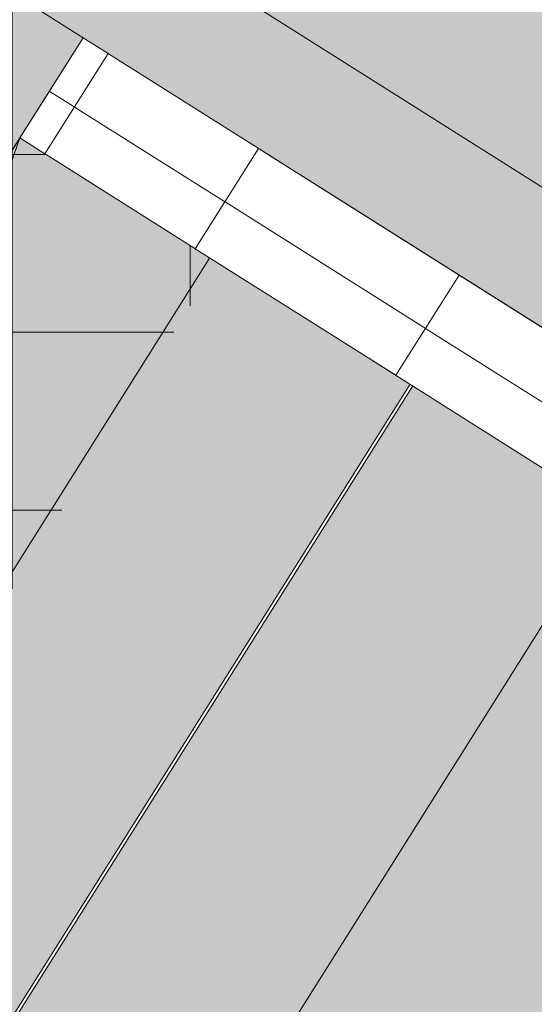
# Model space of a CAD drawing. Header units: millimetres. Extents: x 641988563 to 642234695, y 6457251462 to 6457368821.
# Tile 125 of 223: x 642030480 to 642031348, y 6457324219 to 6457325880. Entities that reach past the tile are written whole.
import ezdxf

# ---------------------------------------------------------------- set-up
doc = ezdxf.new("R2010")
doc.units = ezdxf.units.MM
doc.header["$MEASUREMENT"] = 0
doc.set_wipeout_variables(frame=1)
doc.linetypes.add('AStair_dashed', pattern=[1800, 800, -1000])
doc.linetypes.add('Wipeout_Contour', pattern=[1000, 0, -1000])
for name, color, linetype in [('_KUU_Asend_Fill', 7, 'Continuous'), ('_KUU_ASENDI_JOONED.AS', 7, 'Continuous'), ('_KUU_Maapind.AS', 7, 'Continuous'), ('_KUU_Piirded.AS', 7, 'Continuous'), ('_KUU_TEEKATE.AS', 7, 'Continuous'), ('_KUU_TUGIMÜÜR.AS', 7, 'Continuous')]:
    doc.layers.add(name, color=color, linetype=linetype)
doc.linetypes.add('Jäme_kontuur3', pattern='A,0,[2,KUU90121_PP_AS-4-14_skulptuuriasukoht1.Shx,S=3.174603,R=0,X=0,Y=3.1683e-14],-480,0', length=480)
pattern_1 = [(0, (642058367.07, 6457302552.51), (0, 100), [])]
pattern_2 = [(0, (642058367.07, 6457302552.5), (0, 300), []), (90, (642058367.07, 6457302552.5), (-300, 0), [])]

msp = doc.modelspace()

# ---------------------------------------------------------------- hatches: boundary and pattern name
at = {"layer": '_KUU_Asend_Fill', "linetype": 'Continuous', "lineweight": 25, "true_color": 0xc8c8c8}
h = msp.add_hatch(dxfattribs=at)
h.set_pattern_fill('RENDER_0001', color=9, style=0, pattern_type=2)
h.set_pattern_definition([(45, (642058367.07, 6457303252.5), (-222.7386, 222.7386), [0, -210, 0, -315]), (110, (642059067.07, 6457303252.5), (296.0032, 107.7363), [0, -154, 0, -266])])
h.paths.add_polyline_path([(642026331.688, 6457334778.487), (642031959.391, 6457331224.945), (642029253.295, 6457326927.998), (642032342.105, 6457324977.608), (642039566.763, 6457336419.214), (642030839.96, 6457341929.645)])
at = {"layer": '_KUU_TEEKATE.AS', "linetype": 'Continuous', "lineweight": 13, "true_color": 0xe6e6e6}
h = msp.add_hatch(dxfattribs=at)
h.set_pattern_fill('VIIRUTUS_2_0001', color=254, style=0, pattern_type=2)
h.set_pattern_definition(pattern_1)
h.paths.add_polyline_path([(642021510.395, 6457289561.024), (642033173.688, 6457282197.722, -0.16254788), (642029976.766, 6457280123.015), (642025396.219, 6457282969.044), (642024435.613, 6457281391.867), (642042224.305, 6457270406.231), (642043124.659, 6457271832.265), (642038798.91, 6457274531.205, -0.16593523), (642039161.825, 6457278415.241), (642047821.485, 6457272947.209), (642051339.401, 6457278518.49), (642056875.881, 6457287286.548), (642063565.105, 6457283093.37), (642078879.723, 6457307271.857), (642084525.612, 6457303706.832), (642093811.711, 6457318856.797), (642070867.588, 6457333344.848), (642056757.902, 6457342254.232), (642041359.114, 6457351977.332), (642047045.494, 6457360982.783), (642043884.52, 6457362978.741), (642038213.234, 6457353964.617, -0.40966672), (642037125.822, 6457359506.996), (642037075.383, 6457359532.715), (642028982.395, 6457346919.343, -0.43230679), (642034632.853, 6457347946.435), (642053020.726, 6457336335.72), (642067071.283, 6457327463.73), (642077951.494, 6457320593.422), (642060667.015, 6457293220.19), (642034327.007, 6457309852.528)])
h = msp.add_hatch(dxfattribs=at)
h.set_pattern_fill('VIIRUTUS_2_0001', color=254, style=0, pattern_type=2)
h.set_pattern_definition(pattern_1)
h.paths.add_polyline_path([(642013623.39, 6457322467.816, -0.42612875), (642019263.502, 6457323567.387), (642024716.634, 6457320124.076), (642028974.783, 6457326867.658), (642031680.731, 6457331164.368), (642028639.546, 6457333084.686), (642025970.009, 6457328856.971), (642023560.079, 6457330378.691), (642021662.854, 6457327374.078, -0.39561084), (642020201.583, 6457332753.516)])
at = {"layer": '_KUU_TEEKATE.AS', "linetype": 'Continuous', "lineweight": 0}
msp.add_hatch(color=255, dxfattribs=at).paths.add_polyline_path([(642024502.892, 6457316209.296), (642008801.137, 6457291342.614), (642011336.882, 6457289741.45), (642014046.491, 6457294038.053), (642014218.939, 6457293929.175), (642027194.609, 6457314484.352), (642033294.982, 6457324139.677), (642031925.43, 6457325004.307), (642028349.851, 6457319317.682), (642028011.227, 6457319530.599), (642026584.144, 6457317260.956), (642026232.438, 6457317476.825), (642027668.227, 6457319746.267), (642027329.603, 6457319959.184), (642028790.562, 6457322253.265), (642028451.938, 6457322466.182), (642030586.503, 6457325849.602), (642028974.993, 6457326867.48), (642027906.016, 6457325174.555), (642028242.763, 6457324964.772), (642028019.596, 6457324611.074), (642027806.393, 6457324273.167), (642026811.124, 6457322695.759), (642027149.748, 6457322482.842), (642025703.703, 6457320183.043), (642026042.328, 6457319970.126), (642025219.769, 6457318661.923), (642023912.728, 6457316583.196), (642022888.64, 6457317228.596)])
at = {"layer": '_KUU_TEEKATE.AS', "linetype": 'Continuous', "lineweight": 25, "true_color": 0xc8c8c8}
h = msp.add_hatch(dxfattribs=at)
h.set_pattern_fill('GRID_30X30_0001', color=9, style=0, pattern_type=2)
h.set_pattern_definition(pattern_2)
h.paths.add_polyline_path([(642024502.892, 6457316209.296), (642008801.137, 6457291342.614), (642011336.882, 6457289741.45), (642014046.491, 6457294038.053), (642014218.939, 6457293929.175), (642027194.609, 6457314484.352), (642033294.982, 6457324139.677), (642031925.43, 6457325004.307), (642028349.851, 6457319317.682), (642028011.227, 6457319530.599), (642026584.144, 6457317260.956), (642026232.438, 6457317476.825), (642027668.227, 6457319746.267), (642027329.603, 6457319959.184), (642028790.562, 6457322253.265), (642028451.938, 6457322466.182), (642030586.503, 6457325849.602), (642028974.993, 6457326867.48), (642027906.016, 6457325174.555), (642028242.763, 6457324964.772), (642028019.596, 6457324611.074), (642027806.393, 6457324273.167), (642026811.124, 6457322695.759), (642027149.748, 6457322482.842), (642025703.703, 6457320183.043), (642026042.328, 6457319970.126), (642025219.769, 6457318661.923), (642023912.728, 6457316583.196), (642022888.64, 6457317228.596)])
at = {"layer": '_KUU_TUGIMÜÜR.AS', "linetype": 'Continuous', "lineweight": 13, "true_color": 0x6e6e6e}
for points in [[(642030673.573, 6457342036.392), (642026053.303, 6457334719.42), (642031686.611, 6457331162.292), (642028974.783, 6457326867.658), (642032237.936, 6457324807.154), (642032345.26, 6457324977.228), (642029251.264, 6457326930.918), (642031962.502, 6457331224.618), (642026331.864, 6457334774.444), (642030842.861, 6457341929.664)], [(642026058.523, 6457334716.124), (642031686.508, 6457331162.358), (642028974.68, 6457326867.724), (642032238.423, 6457324808.155), (642032345.156, 6457324977.293), (642029250.6, 6457326930.097), (642031962.398, 6457331224.683), (642026334.293, 6457334778.526), (642030842.681, 6457341929.609), (642030673.469, 6457342036.457)], [(642031243.863, 6457325432.983), (642030905.239, 6457325645.9), (642027329.603, 6457319959.184), (642027668.227, 6457319746.267)], [(642031586.863, 6457325217.315), (642031248.238, 6457325430.232), (642026245.519, 6457317473.873), (642026584.144, 6457317260.956)], [(642031925.487, 6457325004.398), (642031586.863, 6457325217.315), (642028011.227, 6457319530.599), (642028349.851, 6457319317.682)]]:
    msp.add_hatch(color=8, dxfattribs=at).paths.add_polyline_path(points)
at = {"layer": '_KUU_TUGIMÜÜR.AS', "linetype": 'Continuous', "lineweight": 13, "true_color": 0xaaaaaa}
h = msp.add_hatch(dxfattribs=at)
h.set_pattern_fill('GRID_30X30_0001', color=253, style=0, pattern_type=2)
h.set_pattern_definition(pattern_2)
h.paths.add_polyline_path([(642030920.162, 6457325640.195), (642030581.538, 6457325853.112), (642028451.938, 6457322466.182), (642028790.562, 6457322253.265)])

# ---------------------------------------------------------------- linework, layer by layer
at = {"layer": '_KUU_Maapind.AS', "color": 7, "linetype": 'Continuous', "lineweight": 5}
msp.add_lwpolyline([(642026331.688, 6457334778.487), (642031959.391, 6457331224.945), (642029253.295, 6457326927.998), (642032342.105, 6457324977.608), (642039566.763, 6457336419.214), (642030839.96, 6457341929.645)], close=True, dxfattribs=at)
at = {"layer": '_KUU_TEEKATE.AS', "color": 7, "linetype": 'Continuous', "lineweight": 5}
msp.add_lwpolyline([(642026232.438, 6457317476.825), (642027668.227, 6457319746.267), (642027329.603, 6457319959.184), (642028790.562, 6457322253.265), (642028451.938, 6457322466.182), (642030586.503, 6457325849.602), (642028974.993, 6457326867.48), (642027906.016, 6457325174.555), (642028242.763, 6457324964.772), (642028019.596, 6457324611.074), (642027806.393, 6457324273.167), (642026811.124, 6457322695.759), (642027149.748, 6457322482.842), (642025703.703, 6457320183.043), (642026042.328, 6457319970.126), (642025219.769, 6457318661.923)], dxfattribs=at)
at = {"layer": '_KUU_TUGIMÜÜR.AS', "color": 7, "linetype": 'Continuous', "lineweight": 13}
for points in [[(642031243.863, 6457325432.983), (642030905.239, 6457325645.9), (642027329.603, 6457319959.184), (642027668.227, 6457319746.267)], [(642031586.863, 6457325217.315), (642031248.238, 6457325430.232), (642026245.519, 6457317473.873), (642026584.144, 6457317260.956)], [(642031925.487, 6457325004.398), (642031586.863, 6457325217.315), (642028011.227, 6457319530.599), (642028349.851, 6457319317.682)]]:
    msp.add_lwpolyline(points, close=True, dxfattribs=at)

# ---------------------------------------------------------------- next in the draw order: wipeouts: each hides what was drawn before it
at = {"color": 254, "linetype": 'Wipeout_Contour', "lineweight": 0, "ltscale": 25956658669.24911}
msp.add_wipeout([(642030924.72, 6457325636.039), (642030586.503, 6457325849.602), (642030479.722, 6457325680.493), (642030817.939, 6457325466.93)], dxfattribs=at).dxf.layer = '_KUU_Piirded.AS'
at = {"color": 254, "linetype": 'Wipeout_Contour', "lineweight": 0, "ltscale": 25956657415.883}
msp.add_wipeout([(642031516.6, 6457325262.303), (642031178.383, 6457325475.866), (642031071.602, 6457325306.758), (642031409.819, 6457325093.195)], dxfattribs=at).dxf.layer = '_KUU_Piirded.AS'

# ---------------------------------------------------------------- next in the draw order: linework, layer by layer
at = {"layer": '_KUU_Piirded.AS', "color": 252, "linetype": 'Continuous', "lineweight": 13, "true_color": 0x8c8c8c}
for points in [[(642030586.503, 6457325849.602), (642030479.722, 6457325680.493)], [(642030924.72, 6457325636.039), (642030586.503, 6457325849.602)], [(642030479.722, 6457325680.493), (642030817.939, 6457325466.93)], [(642030817.939, 6457325466.93), (642030924.72, 6457325636.039)], [(642031178.383, 6457325475.866), (642031071.602, 6457325306.758)], [(642031516.6, 6457325262.303), (642031178.383, 6457325475.866)], [(642031071.602, 6457325306.758), (642031409.819, 6457325093.195)]]:
    msp.add_lwpolyline(points, dxfattribs=at)

# ---------------------------------------------------------------- next in the draw order: wipeouts: each hides what was drawn before it
at = {"color": 254, "linetype": 'Wipeout_Contour', "lineweight": 0, "ltscale": 25956658982.59066}
msp.add_wipeout([(642030628.78, 6457325822.906), (642030586.503, 6457325849.602), (642030479.722, 6457325680.493), (642030521.999, 6457325653.798)], dxfattribs=at).dxf.layer = '_KUU_Piirded.AS'
at = {"color": 254, "linetype": 'Wipeout_Contour', "lineweight": 0, "ltscale": 25956658042.56602}
msp.add_wipeout([(642031220.66, 6457325449.171), (642030882.443, 6457325662.734), (642030775.662, 6457325493.626), (642031113.879, 6457325280.063)], dxfattribs=at).dxf.layer = '_KUU_Piirded.AS'

# ---------------------------------------------------------------- next in the draw order: linework, layer by layer
at = {"layer": '_KUU_Piirded.AS', "color": 252, "linetype": 'Continuous', "lineweight": 13, "true_color": 0x8c8c8c}
for points in [[(642030586.503, 6457325849.602), (642030479.722, 6457325680.493)], [(642030628.78, 6457325822.906), (642030586.503, 6457325849.602)], [(642030521.999, 6457325653.798), (642030628.78, 6457325822.906)], [(642030479.722, 6457325680.493), (642030521.999, 6457325653.798)], [(642030882.443, 6457325662.734), (642030775.662, 6457325493.626)], [(642031220.66, 6457325449.171), (642030882.443, 6457325662.734)], [(642030775.662, 6457325493.626), (642031113.879, 6457325280.063)], [(642031113.879, 6457325280.063), (642031220.66, 6457325449.171)]]:
    msp.add_lwpolyline(points, dxfattribs=at)

# ---------------------------------------------------------------- next in the draw order: wipeouts: each hides what was drawn before it
at = {"color": 254, "linetype": 'Wipeout_Contour', "lineweight": 0, "ltscale": 25956658669.24911}
msp.add_wipeout([(642030924.72, 6457325636.039), (642030586.503, 6457325849.602), (642030479.722, 6457325680.493), (642030817.939, 6457325466.93)], dxfattribs=at).dxf.layer = '_KUU_Piirded.AS'
at = {"color": 254, "linetype": 'Wipeout_Contour', "lineweight": 0, "ltscale": 25956657415.883}
msp.add_wipeout([(642031516.6, 6457325262.303), (642031178.383, 6457325475.866), (642031071.602, 6457325306.758), (642031409.819, 6457325093.195)], dxfattribs=at).dxf.layer = '_KUU_Piirded.AS'

# ---------------------------------------------------------------- next in the draw order: linework, layer by layer
at = {"layer": '_KUU_Piirded.AS', "color": 252, "linetype": 'Continuous', "lineweight": 13, "true_color": 0x8c8c8c}
for points in [[(642030586.503, 6457325849.602), (642030479.722, 6457325680.493)], [(642030924.72, 6457325636.039), (642030586.503, 6457325849.602)], [(642030479.722, 6457325680.493), (642030817.939, 6457325466.93)], [(642030817.939, 6457325466.93), (642030924.72, 6457325636.039)], [(642031178.383, 6457325475.866), (642031071.602, 6457325306.758)], [(642031516.6, 6457325262.303), (642031178.383, 6457325475.866)], [(642031071.602, 6457325306.758), (642031409.819, 6457325093.195)]]:
    msp.add_lwpolyline(points, dxfattribs=at)

# ---------------------------------------------------------------- next in the draw order: wipeouts: each hides what was drawn before it
at = {"color": 254, "linetype": 'Wipeout_Contour', "lineweight": 0, "ltscale": 25956658982.59066}
msp.add_wipeout([(642030628.78, 6457325822.906), (642030586.503, 6457325849.602), (642030479.722, 6457325680.493), (642030521.999, 6457325653.798)], dxfattribs=at).dxf.layer = '_KUU_Piirded.AS'
at = {"color": 254, "linetype": 'Wipeout_Contour', "lineweight": 0, "ltscale": 25956658042.56602}
msp.add_wipeout([(642031220.66, 6457325449.171), (642030882.443, 6457325662.734), (642030775.662, 6457325493.626), (642031113.879, 6457325280.063)], dxfattribs=at).dxf.layer = '_KUU_Piirded.AS'

# ---------------------------------------------------------------- next in the draw order: linework, layer by layer
at = {"layer": '_KUU_Piirded.AS', "color": 252, "linetype": 'Continuous', "lineweight": 13, "true_color": 0x8c8c8c}
for points in [[(642030586.503, 6457325849.602), (642030479.722, 6457325680.493)], [(642030628.78, 6457325822.906), (642030586.503, 6457325849.602)], [(642030521.999, 6457325653.798), (642030628.78, 6457325822.906)], [(642030479.722, 6457325680.493), (642030521.999, 6457325653.798)], [(642030882.443, 6457325662.734), (642030775.662, 6457325493.626)], [(642031220.66, 6457325449.171), (642030882.443, 6457325662.734)], [(642030775.662, 6457325493.626), (642031113.879, 6457325280.063)], [(642031113.879, 6457325280.063), (642031220.66, 6457325449.171)]]:
    msp.add_lwpolyline(points, dxfattribs=at)

# ---------------------------------------------------------------- next in the draw order: wipeouts: each hides what was drawn before it
at = {"color": 254, "linetype": 'Wipeout_Contour', "lineweight": 0, "ltscale": 25956658669.24911}
msp.add_wipeout([(642030924.72, 6457325636.039), (642030586.503, 6457325849.602), (642030479.722, 6457325680.493), (642030817.939, 6457325466.93)], dxfattribs=at).dxf.layer = '_KUU_Piirded.AS'
at = {"color": 254, "linetype": 'Wipeout_Contour', "lineweight": 0, "ltscale": 25956657415.883}
msp.add_wipeout([(642031516.6, 6457325262.303), (642031178.383, 6457325475.866), (642031071.602, 6457325306.758), (642031409.819, 6457325093.195)], dxfattribs=at).dxf.layer = '_KUU_Piirded.AS'

# ---------------------------------------------------------------- next in the draw order: linework, layer by layer
at = {"layer": '_KUU_Piirded.AS', "color": 252, "linetype": 'Continuous', "lineweight": 13, "true_color": 0x8c8c8c}
for points in [[(642030586.503, 6457325849.602), (642030479.722, 6457325680.493)], [(642030924.72, 6457325636.039), (642030586.503, 6457325849.602)], [(642030479.722, 6457325680.493), (642030817.939, 6457325466.93)], [(642030817.939, 6457325466.93), (642030924.72, 6457325636.039)], [(642031178.383, 6457325475.866), (642031071.602, 6457325306.758)], [(642031516.6, 6457325262.303), (642031178.383, 6457325475.866)], [(642031071.602, 6457325306.758), (642031409.819, 6457325093.195)]]:
    msp.add_lwpolyline(points, dxfattribs=at)

# ---------------------------------------------------------------- next in the draw order: wipeouts: each hides what was drawn before it
at = {"color": 254, "linetype": 'Wipeout_Contour', "lineweight": 0, "ltscale": 25956658982.59066}
msp.add_wipeout([(642030628.78, 6457325822.906), (642030586.503, 6457325849.602), (642030479.722, 6457325680.493), (642030521.999, 6457325653.798)], dxfattribs=at).dxf.layer = '_KUU_Piirded.AS'
at = {"color": 254, "linetype": 'Wipeout_Contour', "lineweight": 0, "ltscale": 25956658042.56602}
msp.add_wipeout([(642031220.66, 6457325449.171), (642030882.443, 6457325662.734), (642030775.662, 6457325493.626), (642031113.879, 6457325280.063)], dxfattribs=at).dxf.layer = '_KUU_Piirded.AS'

# ---------------------------------------------------------------- next in the draw order: linework, layer by layer
at = {"layer": '_KUU_Piirded.AS', "color": 252, "linetype": 'Continuous', "lineweight": 13, "true_color": 0x8c8c8c}
for points in [[(642030586.503, 6457325849.602), (642030479.722, 6457325680.493)], [(642030628.78, 6457325822.906), (642030586.503, 6457325849.602)], [(642030521.999, 6457325653.798), (642030628.78, 6457325822.906)], [(642030479.722, 6457325680.493), (642030521.999, 6457325653.798)], [(642030882.443, 6457325662.734), (642030775.662, 6457325493.626)], [(642031220.66, 6457325449.171), (642030882.443, 6457325662.734)], [(642030775.662, 6457325493.626), (642031113.879, 6457325280.063)], [(642031113.879, 6457325280.063), (642031220.66, 6457325449.171)]]:
    msp.add_lwpolyline(points, dxfattribs=at)

# ---------------------------------------------------------------- next in the draw order: wipeouts: each hides what was drawn before it
at = {"color": 254, "linetype": 'Wipeout_Contour', "lineweight": 0, "ltscale": 25956658669.24911}
msp.add_wipeout([(642030924.72, 6457325636.039), (642030586.503, 6457325849.602), (642030479.722, 6457325680.493), (642030817.939, 6457325466.93)], dxfattribs=at).dxf.layer = '_KUU_Piirded.AS'
at = {"color": 254, "linetype": 'Wipeout_Contour', "lineweight": 0, "ltscale": 25956657415.883}
msp.add_wipeout([(642031516.6, 6457325262.303), (642031178.383, 6457325475.866), (642031071.602, 6457325306.758), (642031409.819, 6457325093.195)], dxfattribs=at).dxf.layer = '_KUU_Piirded.AS'

# ---------------------------------------------------------------- next in the draw order: linework, layer by layer
at = {"layer": '_KUU_Piirded.AS', "color": 252, "linetype": 'Continuous', "lineweight": 13, "true_color": 0x8c8c8c}
for points in [[(642030586.503, 6457325849.602), (642030479.722, 6457325680.493)], [(642030924.72, 6457325636.039), (642030586.503, 6457325849.602)], [(642030479.722, 6457325680.493), (642030817.939, 6457325466.93)], [(642030817.939, 6457325466.93), (642030924.72, 6457325636.039)], [(642031178.383, 6457325475.866), (642031071.602, 6457325306.758)], [(642031516.6, 6457325262.303), (642031178.383, 6457325475.866)], [(642031071.602, 6457325306.758), (642031409.819, 6457325093.195)]]:
    msp.add_lwpolyline(points, dxfattribs=at)

# ---------------------------------------------------------------- next in the draw order: wipeouts: each hides what was drawn before it
at = {"color": 254, "linetype": 'Wipeout_Contour', "lineweight": 0, "ltscale": 25956658982.59066}
msp.add_wipeout([(642030628.78, 6457325822.906), (642030586.503, 6457325849.602), (642030479.722, 6457325680.493), (642030521.999, 6457325653.798)], dxfattribs=at).dxf.layer = '_KUU_Piirded.AS'
at = {"color": 254, "linetype": 'Wipeout_Contour', "lineweight": 0, "ltscale": 25956658042.56602}
msp.add_wipeout([(642031220.66, 6457325449.171), (642030882.443, 6457325662.734), (642030775.662, 6457325493.626), (642031113.879, 6457325280.063)], dxfattribs=at).dxf.layer = '_KUU_Piirded.AS'

# ---------------------------------------------------------------- next in the draw order: linework, layer by layer
at = {"layer": '_KUU_Piirded.AS', "color": 252, "linetype": 'Continuous', "lineweight": 13, "true_color": 0x8c8c8c}
for points in [[(642030586.503, 6457325849.602), (642030479.722, 6457325680.493)], [(642030628.78, 6457325822.906), (642030586.503, 6457325849.602)], [(642030521.999, 6457325653.798), (642030628.78, 6457325822.906)], [(642030479.722, 6457325680.493), (642030521.999, 6457325653.798)], [(642030882.443, 6457325662.734), (642030775.662, 6457325493.626)], [(642031220.66, 6457325449.171), (642030882.443, 6457325662.734)], [(642030775.662, 6457325493.626), (642031113.879, 6457325280.063)], [(642031113.879, 6457325280.063), (642031220.66, 6457325449.171)]]:
    msp.add_lwpolyline(points, dxfattribs=at)

# ---------------------------------------------------------------- next in the draw order: wipeouts: each hides what was drawn before it
at = {"color": 254, "linetype": 'Wipeout_Contour', "lineweight": 0, "ltscale": 25956658669.24911}
msp.add_wipeout([(642030924.72, 6457325636.039), (642030586.503, 6457325849.602), (642030479.722, 6457325680.493), (642030817.939, 6457325466.93)], dxfattribs=at).dxf.layer = '_KUU_Piirded.AS'
at = {"color": 254, "linetype": 'Wipeout_Contour', "lineweight": 0, "ltscale": 25956657415.883}
msp.add_wipeout([(642031516.6, 6457325262.303), (642031178.383, 6457325475.866), (642031071.602, 6457325306.758), (642031409.819, 6457325093.195)], dxfattribs=at).dxf.layer = '_KUU_Piirded.AS'

# ---------------------------------------------------------------- next in the draw order: linework, layer by layer
at = {"layer": '_KUU_Piirded.AS', "color": 252, "linetype": 'Continuous', "lineweight": 13, "true_color": 0x8c8c8c}
for points in [[(642030586.503, 6457325849.602), (642030479.722, 6457325680.493)], [(642030924.72, 6457325636.039), (642030586.503, 6457325849.602)], [(642030479.722, 6457325680.493), (642030817.939, 6457325466.93)], [(642030817.939, 6457325466.93), (642030924.72, 6457325636.039)], [(642031178.383, 6457325475.866), (642031071.602, 6457325306.758)], [(642031516.6, 6457325262.303), (642031178.383, 6457325475.866)], [(642031071.602, 6457325306.758), (642031409.819, 6457325093.195)]]:
    msp.add_lwpolyline(points, dxfattribs=at)

# ---------------------------------------------------------------- next in the draw order: wipeouts: each hides what was drawn before it
at = {"color": 254, "linetype": 'Wipeout_Contour', "lineweight": 0, "ltscale": 25956658982.59066}
msp.add_wipeout([(642030628.78, 6457325822.906), (642030586.503, 6457325849.602), (642030479.722, 6457325680.493), (642030521.999, 6457325653.798)], dxfattribs=at).dxf.layer = '_KUU_Piirded.AS'
at = {"color": 254, "linetype": 'Wipeout_Contour', "lineweight": 0, "ltscale": 25956658042.56602}
msp.add_wipeout([(642031220.66, 6457325449.171), (642030882.443, 6457325662.734), (642030775.662, 6457325493.626), (642031113.879, 6457325280.063)], dxfattribs=at).dxf.layer = '_KUU_Piirded.AS'

# ---------------------------------------------------------------- next in the draw order: linework, layer by layer
at = {"layer": '_KUU_Piirded.AS', "color": 252, "linetype": 'Continuous', "lineweight": 13, "true_color": 0x8c8c8c}
for points in [[(642030586.503, 6457325849.602), (642030479.722, 6457325680.493)], [(642030628.78, 6457325822.906), (642030586.503, 6457325849.602)], [(642030521.999, 6457325653.798), (642030628.78, 6457325822.906)], [(642030479.722, 6457325680.493), (642030521.999, 6457325653.798)], [(642030882.443, 6457325662.734), (642030775.662, 6457325493.626)], [(642031220.66, 6457325449.171), (642030882.443, 6457325662.734)], [(642030775.662, 6457325493.626), (642031113.879, 6457325280.063)], [(642031113.879, 6457325280.063), (642031220.66, 6457325449.171)]]:
    msp.add_lwpolyline(points, dxfattribs=at)

# ---------------------------------------------------------------- next in the draw order: wipeouts: each hides what was drawn before it
at = {"color": 254, "linetype": 'Wipeout_Contour', "lineweight": 0, "ltscale": 25956658669.24911}
msp.add_wipeout([(642030924.72, 6457325636.039), (642030586.503, 6457325849.602), (642030479.722, 6457325680.493), (642030817.939, 6457325466.93)], dxfattribs=at).dxf.layer = '_KUU_Piirded.AS'
at = {"color": 254, "linetype": 'Wipeout_Contour', "lineweight": 0, "ltscale": 25956657415.883}
msp.add_wipeout([(642031516.6, 6457325262.303), (642031178.383, 6457325475.866), (642031071.602, 6457325306.758), (642031409.819, 6457325093.195)], dxfattribs=at).dxf.layer = '_KUU_Piirded.AS'

# ---------------------------------------------------------------- next in the draw order: linework, layer by layer
at = {"layer": '_KUU_Piirded.AS', "color": 252, "linetype": 'Continuous', "lineweight": 13, "true_color": 0x8c8c8c}
for points in [[(642030586.503, 6457325849.602), (642030479.722, 6457325680.493)], [(642030924.72, 6457325636.039), (642030586.503, 6457325849.602)], [(642030479.722, 6457325680.493), (642030817.939, 6457325466.93)], [(642030817.939, 6457325466.93), (642030924.72, 6457325636.039)], [(642031178.383, 6457325475.866), (642031071.602, 6457325306.758)], [(642031516.6, 6457325262.303), (642031178.383, 6457325475.866)], [(642031071.602, 6457325306.758), (642031409.819, 6457325093.195)]]:
    msp.add_lwpolyline(points, dxfattribs=at)

# ---------------------------------------------------------------- next in the draw order: wipeouts: each hides what was drawn before it
at = {"color": 254, "linetype": 'Wipeout_Contour', "lineweight": 0, "ltscale": 25956658982.59066}
msp.add_wipeout([(642030628.78, 6457325822.906), (642030586.503, 6457325849.602), (642030479.722, 6457325680.493), (642030521.999, 6457325653.798)], dxfattribs=at).dxf.layer = '_KUU_Piirded.AS'
at = {"color": 254, "linetype": 'Wipeout_Contour', "lineweight": 0, "ltscale": 25956658042.56602}
msp.add_wipeout([(642031220.66, 6457325449.171), (642030882.443, 6457325662.734), (642030775.662, 6457325493.626), (642031113.879, 6457325280.063)], dxfattribs=at).dxf.layer = '_KUU_Piirded.AS'

# ---------------------------------------------------------------- next in the draw order: linework, layer by layer
at = {"layer": '_KUU_Piirded.AS', "color": 252, "linetype": 'Continuous', "lineweight": 13, "true_color": 0x8c8c8c}
for points in [[(642030586.503, 6457325849.602), (642030479.722, 6457325680.493)], [(642030628.78, 6457325822.906), (642030586.503, 6457325849.602)], [(642030521.999, 6457325653.798), (642030628.78, 6457325822.906)], [(642030479.722, 6457325680.493), (642030521.999, 6457325653.798)], [(642030882.443, 6457325662.734), (642030775.662, 6457325493.626)], [(642031220.66, 6457325449.171), (642030882.443, 6457325662.734)], [(642030775.662, 6457325493.626), (642031113.879, 6457325280.063)], [(642031113.879, 6457325280.063), (642031220.66, 6457325449.171)]]:
    msp.add_lwpolyline(points, dxfattribs=at)

# ---------------------------------------------------------------- next in the draw order: wipeouts: each hides what was drawn before it
at = {"color": 254, "linetype": 'Wipeout_Contour', "lineweight": 0, "ltscale": 25956658669.24911}
msp.add_wipeout([(642030924.72, 6457325636.039), (642030586.503, 6457325849.602), (642030479.722, 6457325680.493), (642030817.939, 6457325466.93)], dxfattribs=at).dxf.layer = '_KUU_Piirded.AS'
at = {"color": 254, "linetype": 'Wipeout_Contour', "lineweight": 0, "ltscale": 25956657415.883}
msp.add_wipeout([(642031516.6, 6457325262.303), (642031178.383, 6457325475.866), (642031071.602, 6457325306.758), (642031409.819, 6457325093.195)], dxfattribs=at).dxf.layer = '_KUU_Piirded.AS'

# ---------------------------------------------------------------- next in the draw order: linework, layer by layer
at = {"layer": '_KUU_Piirded.AS', "color": 252, "linetype": 'Continuous', "lineweight": 13, "true_color": 0x8c8c8c}
for points in [[(642030586.503, 6457325849.602), (642030479.722, 6457325680.493)], [(642030924.72, 6457325636.039), (642030586.503, 6457325849.602)], [(642030479.722, 6457325680.493), (642030817.939, 6457325466.93)], [(642030817.939, 6457325466.93), (642030924.72, 6457325636.039)], [(642031178.383, 6457325475.866), (642031071.602, 6457325306.758)], [(642031516.6, 6457325262.303), (642031178.383, 6457325475.866)], [(642031071.602, 6457325306.758), (642031409.819, 6457325093.195)]]:
    msp.add_lwpolyline(points, dxfattribs=at)

# ---------------------------------------------------------------- next in the draw order: wipeouts: each hides what was drawn before it
at = {"color": 254, "linetype": 'Wipeout_Contour', "lineweight": 0, "ltscale": 25956658982.59066}
msp.add_wipeout([(642030628.78, 6457325822.906), (642030586.503, 6457325849.602), (642030479.722, 6457325680.493), (642030521.999, 6457325653.798)], dxfattribs=at).dxf.layer = '_KUU_Piirded.AS'
at = {"color": 254, "linetype": 'Wipeout_Contour', "lineweight": 0, "ltscale": 25956658042.56602}
msp.add_wipeout([(642031220.66, 6457325449.171), (642030882.443, 6457325662.734), (642030775.662, 6457325493.626), (642031113.879, 6457325280.063)], dxfattribs=at).dxf.layer = '_KUU_Piirded.AS'

# ---------------------------------------------------------------- next in the draw order: linework, layer by layer
at = {"layer": '_KUU_Piirded.AS', "color": 252, "linetype": 'Continuous', "lineweight": 13, "true_color": 0x8c8c8c}
for points in [[(642030586.503, 6457325849.602), (642030479.722, 6457325680.493)], [(642030628.78, 6457325822.906), (642030586.503, 6457325849.602)], [(642030521.999, 6457325653.798), (642030628.78, 6457325822.906)], [(642030479.722, 6457325680.493), (642030521.999, 6457325653.798)], [(642030882.443, 6457325662.734), (642030775.662, 6457325493.626)], [(642031220.66, 6457325449.171), (642030882.443, 6457325662.734)], [(642030775.662, 6457325493.626), (642031113.879, 6457325280.063)], [(642031113.879, 6457325280.063), (642031220.66, 6457325449.171)]]:
    msp.add_lwpolyline(points, dxfattribs=at)

# ---------------------------------------------------------------- next in the draw order: wipeouts: each hides what was drawn before it
at = {"color": 254, "linetype": 'Wipeout_Contour', "lineweight": 0, "ltscale": 25956658669.24911}
msp.add_wipeout([(642030924.72, 6457325636.039), (642030586.503, 6457325849.602), (642030479.722, 6457325680.493), (642030817.939, 6457325466.93)], dxfattribs=at).dxf.layer = '_KUU_Piirded.AS'
at = {"color": 254, "linetype": 'Wipeout_Contour', "lineweight": 0, "ltscale": 25956657415.883}
msp.add_wipeout([(642031516.6, 6457325262.303), (642031178.383, 6457325475.866), (642031071.602, 6457325306.758), (642031409.819, 6457325093.195)], dxfattribs=at).dxf.layer = '_KUU_Piirded.AS'

# ---------------------------------------------------------------- next in the draw order: linework, layer by layer
at = {"layer": '_KUU_Piirded.AS', "color": 252, "linetype": 'Continuous', "lineweight": 13, "true_color": 0x8c8c8c}
for points in [[(642030586.503, 6457325849.602), (642030479.722, 6457325680.493)], [(642030924.72, 6457325636.039), (642030586.503, 6457325849.602)], [(642030479.722, 6457325680.493), (642030817.939, 6457325466.93)], [(642030817.939, 6457325466.93), (642030924.72, 6457325636.039)], [(642031178.383, 6457325475.866), (642031071.602, 6457325306.758)], [(642031516.6, 6457325262.303), (642031178.383, 6457325475.866)], [(642031071.602, 6457325306.758), (642031409.819, 6457325093.195)]]:
    msp.add_lwpolyline(points, dxfattribs=at)

# ---------------------------------------------------------------- next in the draw order: wipeouts: each hides what was drawn before it
at = {"color": 254, "linetype": 'Wipeout_Contour', "lineweight": 0, "ltscale": 25956658982.59066}
msp.add_wipeout([(642030628.78, 6457325822.906), (642030586.503, 6457325849.602), (642030479.722, 6457325680.493), (642030521.999, 6457325653.798)], dxfattribs=at).dxf.layer = '_KUU_Piirded.AS'
at = {"color": 254, "linetype": 'Wipeout_Contour', "lineweight": 0, "ltscale": 25956658042.56602}
msp.add_wipeout([(642031220.66, 6457325449.171), (642030882.443, 6457325662.734), (642030775.662, 6457325493.626), (642031113.879, 6457325280.063)], dxfattribs=at).dxf.layer = '_KUU_Piirded.AS'

# ---------------------------------------------------------------- next in the draw order: linework, layer by layer
at = {"layer": '_KUU_Piirded.AS', "color": 252, "linetype": 'Continuous', "lineweight": 13, "true_color": 0x8c8c8c}
for points in [[(642030586.503, 6457325849.602), (642030479.722, 6457325680.493)], [(642030628.78, 6457325822.906), (642030586.503, 6457325849.602)], [(642030521.999, 6457325653.798), (642030628.78, 6457325822.906)], [(642030479.722, 6457325680.493), (642030521.999, 6457325653.798)], [(642030882.443, 6457325662.734), (642030775.662, 6457325493.626)], [(642031220.66, 6457325449.171), (642030882.443, 6457325662.734)], [(642030775.662, 6457325493.626), (642031113.879, 6457325280.063)], [(642031113.879, 6457325280.063), (642031220.66, 6457325449.171)]]:
    msp.add_lwpolyline(points, dxfattribs=at)

# ---------------------------------------------------------------- next in the draw order: wipeouts: each hides what was drawn before it
at = {"color": 254, "linetype": 'Wipeout_Contour', "lineweight": 0, "ltscale": 25956658982.59066}
msp.add_wipeout([(642030628.78, 6457325822.906), (642030586.503, 6457325849.602), (642030479.722, 6457325680.493), (642030521.999, 6457325653.798)], dxfattribs=at).dxf.layer = '_KUU_Piirded.AS'
at = {"color": 254, "linetype": 'Wipeout_Contour', "lineweight": 0, "ltscale": 25956658042.56602}
msp.add_wipeout([(642031220.66, 6457325449.171), (642030882.443, 6457325662.734), (642030775.662, 6457325493.626), (642031113.879, 6457325280.063)], dxfattribs=at).dxf.layer = '_KUU_Piirded.AS'

# ---------------------------------------------------------------- next in the draw order: linework, layer by layer
at = {"layer": '_KUU_Piirded.AS', "color": 252, "linetype": 'Continuous', "lineweight": 13, "true_color": 0x8c8c8c}
for points in [[(642030586.503, 6457325849.602), (642030479.722, 6457325680.493)], [(642030628.78, 6457325822.906), (642030586.503, 6457325849.602)], [(642030521.999, 6457325653.798), (642030628.78, 6457325822.906)], [(642030479.722, 6457325680.493), (642030521.999, 6457325653.798)], [(642030882.443, 6457325662.734), (642030775.662, 6457325493.626)], [(642031220.66, 6457325449.171), (642030882.443, 6457325662.734)], [(642030775.662, 6457325493.626), (642031113.879, 6457325280.063)], [(642031113.879, 6457325280.063), (642031220.66, 6457325449.171)]]:
    msp.add_lwpolyline(points, dxfattribs=at)

# ---------------------------------------------------------------- next in the draw order: wipeouts: each hides what was drawn before it
at = {"color": 254, "linetype": 'Wipeout_Contour', "lineweight": 0, "ltscale": 25956658669.24911}
msp.add_wipeout([(642030924.72, 6457325636.039), (642030586.503, 6457325849.602), (642030479.722, 6457325680.493), (642030817.939, 6457325466.93)], dxfattribs=at).dxf.layer = '_KUU_Piirded.AS'
at = {"color": 254, "linetype": 'Wipeout_Contour', "lineweight": 0, "ltscale": 25956657415.883}
msp.add_wipeout([(642031516.6, 6457325262.303), (642031178.383, 6457325475.866), (642031071.602, 6457325306.758), (642031409.819, 6457325093.195)], dxfattribs=at).dxf.layer = '_KUU_Piirded.AS'

# ---------------------------------------------------------------- next in the draw order: linework, layer by layer
at = {"layer": '_KUU_Piirded.AS', "color": 252, "linetype": 'Continuous', "lineweight": 13, "true_color": 0x8c8c8c}
for points in [[(642030586.503, 6457325849.602), (642030479.722, 6457325680.493)], [(642030924.72, 6457325636.039), (642030586.503, 6457325849.602)], [(642030479.722, 6457325680.493), (642030817.939, 6457325466.93)], [(642030817.939, 6457325466.93), (642030924.72, 6457325636.039)], [(642031178.383, 6457325475.866), (642031071.602, 6457325306.758)], [(642031516.6, 6457325262.303), (642031178.383, 6457325475.866)], [(642031071.602, 6457325306.758), (642031409.819, 6457325093.195)]]:
    msp.add_lwpolyline(points, dxfattribs=at)

# ---------------------------------------------------------------- next in the draw order: wipeouts: each hides what was drawn before it
at = {"color": 254, "linetype": 'Wipeout_Contour', "lineweight": 0, "ltscale": 25956658982.59066}
msp.add_wipeout([(642030628.78, 6457325822.906), (642030586.503, 6457325849.602), (642030479.722, 6457325680.493), (642030521.999, 6457325653.798)], dxfattribs=at).dxf.layer = '_KUU_Piirded.AS'
at = {"color": 254, "linetype": 'Wipeout_Contour', "lineweight": 0, "ltscale": 25956658042.56602}
msp.add_wipeout([(642031220.66, 6457325449.171), (642030882.443, 6457325662.734), (642030775.662, 6457325493.626), (642031113.879, 6457325280.063)], dxfattribs=at).dxf.layer = '_KUU_Piirded.AS'

# ---------------------------------------------------------------- next in the draw order: hatches: boundary and pattern name
at = {"layer": '_KUU_TUGIMÜÜR.AS', "linetype": 'Continuous', "lineweight": 13, "true_color": 0x6e6e6e}
msp.add_hatch(color=8, dxfattribs=at).paths.add_polyline_path([(642028790.562, 6457322253.265), (642028451.938, 6457322466.182), (642030479.722, 6457325680.493), (642030799.878, 6457325478.334)])

# ---------------------------------------------------------------- next in the draw order: linework, layer by layer
at = {"layer": '_KUU_ASENDI_JOONED.AS', "color": 252, "linetype": 'AStair_dashed', "lineweight": 13, "true_color": 0x8c8c8c}
for p, q in [((642030586.503, 6457325849.602), (642023562.543, 6457314725.81)), ((642030479.722, 6457325680.493), (642026140.077, 6457313188.899)), ((642030951.93, 6457325618.858), (642032235.312, 6457324808.482))]:
    msp.add_line(p, q, dxfattribs=at)
at = {"layer": '_KUU_ASENDI_JOONED.AS', "color": 252, "linetype": 'Jäme_kontuur3', "lineweight": 13, "true_color": 0x8c8c8c}
msp.add_line((642030529.606, 6457325759.493), (642032178.415, 6457324718.376), dxfattribs=at)
at = {"layer": '_KUU_Piirded.AS', "color": 252, "linetype": 'Continuous', "lineweight": 13, "true_color": 0x8c8c8c}
for points in [[(642030586.503, 6457325849.602), (642030479.722, 6457325680.493)], [(642030628.78, 6457325822.906), (642030586.503, 6457325849.602)], [(642030521.999, 6457325653.798), (642030628.78, 6457325822.906)], [(642030479.722, 6457325680.493), (642030521.999, 6457325653.798)], [(642030882.443, 6457325662.734), (642030775.662, 6457325493.626)], [(642031220.66, 6457325449.171), (642030882.443, 6457325662.734)], [(642030775.662, 6457325493.626), (642031113.879, 6457325280.063)], [(642031113.879, 6457325280.063), (642031220.66, 6457325449.171)]]:
    msp.add_lwpolyline(points, dxfattribs=at)

doc.saveas('drawing.dxf')
